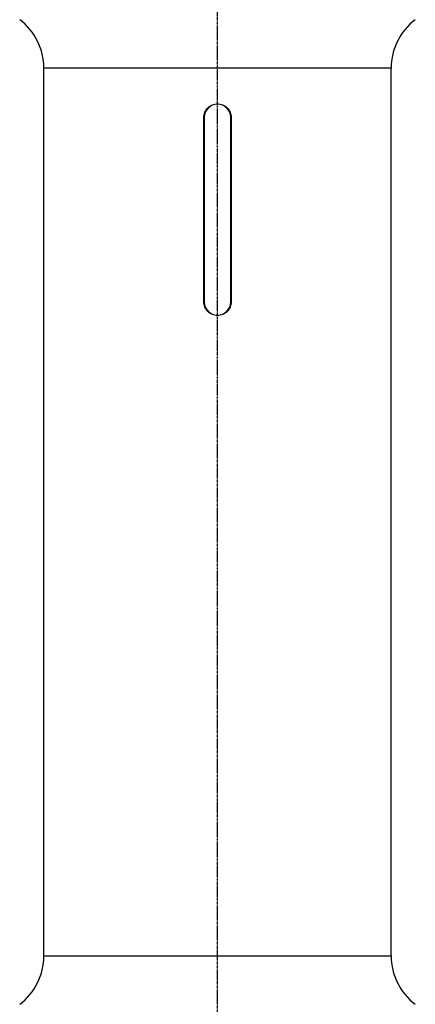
# Model space of a CAD drawing. Header units: millimetres. Extents: x 0 to 4378, y 0 to 2376.
# Tile 50 of 256: x 782 to 880, y 901 to 1145. Entities that reach past the tile are written whole.
import ezdxf

# ---------------------------------------------------------------- set-up
doc = ezdxf.new("R2010")
doc.units = ezdxf.units.MM
doc.header["$LTSCALE"] = 0.2
doc.linetypes.add('CENTER2', pattern=[1.125, 0.75, -0.125, 0.125, -0.125])
doc.layers.add('02_Center Line', color=1, linetype='CENTER2')

# ---------------------------------------------------------------- blocks, each defined once
blk = doc.blocks.new('A$C994008f5')
for p, q in [((43.03, 497.8), (-42.97, 497.8)), ((-42.97, 278.2), (-42.97, 497.8)), ((43.03, 278.2), (43.03, 497.8)), ((-3.37, 440), (-3.37, 485.6)), ((-3.27, 485.6), (-3.27, 440)), ((3.33, 440), (3.33, 485.6)), ((3.43, 485.6), (3.43, 440)), ((-42.97, 278.2), (43.03, 278.2))]:
    blk.add_line(p, q)
for centre, radius, start, end in [((-57.97, 497.8), 15, 360, 53.1301), ((58.03, 497.8), 15, 126.8699, 180), ((0.03, 485.6), 3.3, 360, 180), ((0.03, 440), 3.3, 180, 360), ((-57.97, 278.2), 15, 306.8699, 360), ((58.03, 278.2), 15, 180, 233.1301)]:
    blk.add_arc(centre, radius, start, end)
for points, knots in [([(-3.37, 485.6), (-3.37, 486.03), (-3.28, 486.48), (-2.94, 487.32), (-2.68, 487.7), (-2.07, 488.31), (-1.69, 488.57), (-0.85, 488.91), (-0.4, 489), (0.03, 489)], [-1.025047, -1.025047, -1.025047, -1.025047, -0.896916, -0.896916, -0.768785, -0.768785, -0.6406543, -0.6406543, -0.5125235, -0.5125235, -0.5125235, -0.5125235]), ([(0.03, 489), (0.46, 489), (0.91, 488.91), (1.75, 488.57), (2.13, 488.31), (2.74, 487.7), (3, 487.32), (3.34, 486.48), (3.43, 486.03), (3.43, 485.6)], [-0.5125235, -0.5125235, -0.5125235, -0.5125235, -0.3843927, -0.3843927, -0.2562619, -0.2562619, -0.128131, -0.128131, 0, 0, 0, 0]), ([(0.03, 436.6), (-0.4, 436.6), (-0.85, 436.69), (-1.69, 437.03), (-2.07, 437.29), (-2.68, 437.9), (-2.94, 438.28), (-3.28, 439.12), (-3.37, 439.57), (-3.37, 440)], [0.5125235, 0.5125235, 0.5125235, 0.5125235, 0.6406543, 0.6406543, 0.768785, 0.768785, 0.896916, 0.896916, 1.025047, 1.025047, 1.025047, 1.025047]), ([(3.43, 440), (3.43, 439.57), (3.34, 439.12), (3, 438.28), (2.74, 437.9), (2.13, 437.29), (1.75, 437.03), (0.91, 436.69), (0.46, 436.6), (0.03, 436.6)], [0, 0, 0, 0, 0.128131, 0.128131, 0.2562619, 0.2562619, 0.3843927, 0.3843927, 0.5125235, 0.5125235, 0.5125235, 0.5125235])]:
    blk.add_open_spline(points, degree=3, knots=knots)
at = {"layer": '02_Center Line'}
blk.add_line((0, 0), (0, 1154.52), dxfattribs=at)

msp = doc.modelspace()

# ---------------------------------------------------------------- block references
msp.add_blockref('A$C994008f5', (831.381, 635.188))

doc.saveas('drawing.dxf')
